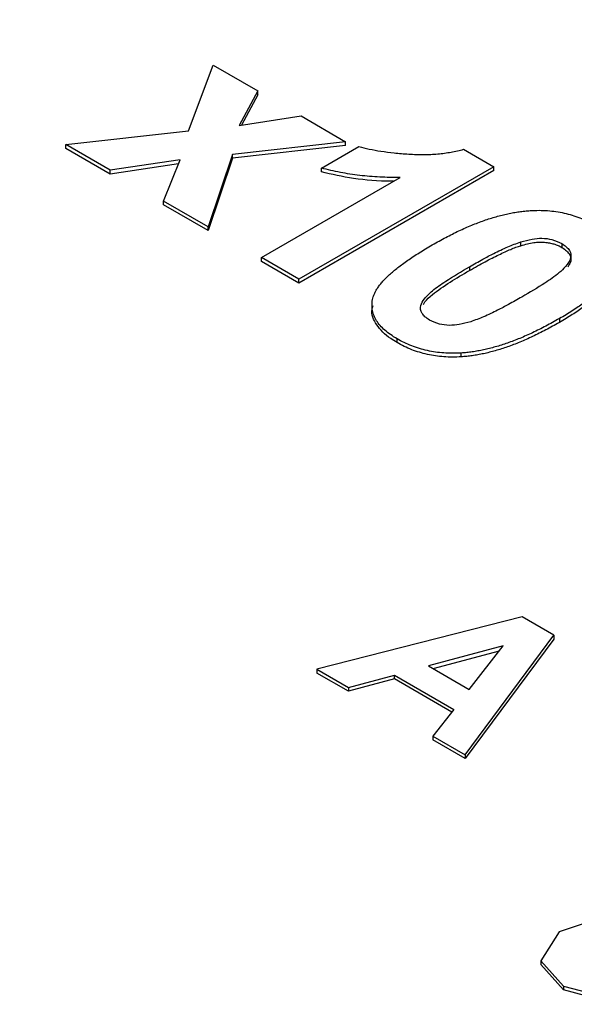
# Model space of a CAD drawing. Header units: inches. Extents: x 1.04 to 7.18, y 2.19 to 10.07.
# Tile 26 of 40: x 5.8632 to 5.9226, y 9.6533 to 9.7586. Entities that reach past the tile are written whole.
import ezdxf

# ---------------------------------------------------------------- set-up
doc = ezdxf.new("R2010")
doc.units = ezdxf.units.IN
doc.header["$MEASUREMENT"] = 0

msp = doc.modelspace()

# ---------------------------------------------------------------- linework, layer by layer
at = {"color": 7, "linetype": 'Continuous', "lineweight": 25}
for p, q in [((5.8812355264, 9.7467549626), (5.8838931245, 9.7537553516)), ((5.8838931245, 9.7537553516), (5.8886609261, 9.7510029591)), ((5.8886609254, 9.7510029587), (5.8866927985, 9.7473001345)), ((5.8886609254, 9.7505946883), (5.8886609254, 9.7510029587)), ((5.8886609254, 9.7505946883), (5.8869293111, 9.7473368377)), ((5.8866927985, 9.7473001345), (5.8932991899, 9.7483253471)), ((5.8932991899, 9.7483253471), (5.8980669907, 9.7455729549)), ((5.8681146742, 9.7452641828), (5.8812355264, 9.7467549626)), ((5.8681146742, 9.7448559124), (5.8681146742, 9.7452641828)), ((5.8728824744, 9.7425117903), (5.8681146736, 9.7452641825)), ((5.8728824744, 9.7421035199), (5.8681146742, 9.7448559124)), ((5.8980669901, 9.7455729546), (5.8859740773, 9.7442172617)), ((5.8980669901, 9.7451646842), (5.8859740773, 9.7438089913)), ((5.8954729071, 9.7427477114), (5.8994843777, 9.7450634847)), ((5.8980669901, 9.7451646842), (5.8980669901, 9.7455729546)), ((5.9107081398, 9.7447595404), (5.9139256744, 9.7429020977)), ((5.8803621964, 9.7436455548), (5.8728824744, 9.7425117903)), ((5.8785904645, 9.7392166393), (5.8803621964, 9.7436455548)), ((5.8859740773, 9.7442172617), (5.8833582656, 9.7364642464)), ((5.8859740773, 9.7438089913), (5.8833582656, 9.736055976)), ((5.8859740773, 9.7438089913), (5.8859740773, 9.7442172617)), ((5.8801883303, 9.74321093), (5.8728824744, 9.7421035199)), ((5.9139256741, 9.7429020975), (5.8930660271, 9.7308600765)), ((5.8954729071, 9.742339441), (5.8954729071, 9.7427477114)), ((5.913925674, 9.7424938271), (5.9139256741, 9.7429020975)), ((5.8728824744, 9.7421035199), (5.8728824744, 9.7425117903)), ((5.8890545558, 9.7331758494), (5.9039053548, 9.7417490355)), ((5.913925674, 9.7424938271), (5.8930660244, 9.7304518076)), ((5.8833582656, 9.7364642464), (5.878590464, 9.739216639)), ((5.8785904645, 9.7388083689), (5.8785904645, 9.7392166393)), ((5.8833582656, 9.736055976), (5.8785904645, 9.7388083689)), ((5.8833582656, 9.736055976), (5.8833582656, 9.7364642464)), ((5.9168181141, 9.7344460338), (5.9168181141, 9.7348543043)), ((5.9212265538, 9.7346733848), (5.9212265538, 9.7342651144)), ((5.8930660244, 9.730860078), (5.8890545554, 9.7331758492)), ((5.8890545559, 9.7327675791), (5.8890545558, 9.7331758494)), ((5.8930660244, 9.7304518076), (5.8890545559, 9.7327675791)), ((5.9113232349, 9.7321984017), (5.9113232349, 9.7317901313)), ((5.8930660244, 9.7304518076), (5.8930660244, 9.730860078)), ((5.920950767, 9.7266405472), (5.920950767, 9.7262322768)), ((5.903576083, 9.7240757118), (5.903576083, 9.7244839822)), ((5.9104499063, 9.7225535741), (5.9104499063, 9.7229618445)), ((5.9169682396, 9.6947167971), (5.8950032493, 9.6891286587)), ((5.9203560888, 9.6927655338), (5.9169682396, 9.6947167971)), ((5.9108672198, 9.6799705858), (5.9203560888, 9.6927655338)), ((5.9203560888, 9.6923572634), (5.9108672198, 9.6795623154)), ((5.9203560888, 9.6927655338), (5.9203560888, 9.6923572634)), ((5.9149443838, 9.6916228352), (5.9069535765, 9.6894766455)), ((5.9074362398, 9.68919801), (5.9145372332, 9.6911052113)), ((5.9112880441, 9.6869744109), (5.9149443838, 9.6916228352)), ((5.8950032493, 9.6891286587), (5.8983925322, 9.6871747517)), ((5.8950032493, 9.6891286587), (5.8950032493, 9.6887203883)), ((5.9069535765, 9.6894766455), (5.9112880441, 9.6869744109)), ((5.8983925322, 9.6867664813), (5.8950032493, 9.6887203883)), ((5.8983925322, 9.6871747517), (5.9033103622, 9.6884954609)), ((5.9033103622, 9.6880871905), (5.8983925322, 9.6867664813)), ((5.9033103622, 9.6884954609), (5.9096537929, 9.6848307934)), ((5.9033103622, 9.6880871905), (5.9033103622, 9.6884954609)), ((5.9094342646, 9.6845493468), (5.9033103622, 9.6880871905)), ((5.8983925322, 9.6871747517), (5.8983925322, 9.6867664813)), ((5.9096537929, 9.6848307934), (5.907416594, 9.6819625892)), ((5.907416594, 9.6819625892), (5.9108672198, 9.6799705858)), ((5.907416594, 9.6819625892), (5.9074165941, 9.681554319)), ((5.9108672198, 9.6795623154), (5.9074165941, 9.681554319)), ((5.9108672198, 9.6799705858), (5.9108672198, 9.6795623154)), ((5.9239441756, 9.6620345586), (5.920941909, 9.661037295)), ((5.920941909, 9.661037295), (5.9189526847, 9.6579380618)), ((5.9189526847, 9.6579380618), (5.9214025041, 9.6552107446)), ((5.9189526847, 9.6579380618), (5.9189526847, 9.6575297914)), ((5.9214025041, 9.6548024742), (5.9189526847, 9.6575297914)), ((5.9214025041, 9.6552107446), (5.9264887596, 9.6538608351)), ((5.9214025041, 9.6552107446), (5.9214025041, 9.6548024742)), ((5.9264887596, 9.6534525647), (5.9214025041, 9.6548024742))]:
    msp.add_line(p, q, dxfattribs=at)
for points, knots in [([(7.133111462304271, 9.675974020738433), (7.133048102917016, 9.676459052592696), (7.131863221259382, 9.685529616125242), (7.127238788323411, 9.703031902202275), (7.119070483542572, 9.728360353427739), (7.108168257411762, 9.753338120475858), (7.094914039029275, 9.777913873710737), (7.079245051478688, 9.802000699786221), (7.061231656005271, 9.82551679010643), (7.04092367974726, 9.848376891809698), (7.018392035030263, 9.8704976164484), (6.993716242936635, 9.891798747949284), (6.966985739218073, 9.91220484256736), (6.938297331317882, 9.931645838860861), (6.907754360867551, 9.950056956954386), (6.875465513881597, 9.967378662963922), (6.841543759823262, 9.983556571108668), (6.806105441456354, 9.998541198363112), (6.769270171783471, 10.01228747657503), (6.731161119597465, 10.02475435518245), (6.691904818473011, 10.03590474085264), (6.651630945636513, 10.04570549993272), (6.610472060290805, 10.05412750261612), (6.568563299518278, 10.06114569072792), (6.526042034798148, 10.06673915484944), (6.483047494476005, 10.07089121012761), (6.439720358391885, 10.07358946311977), (6.396202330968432, 10.07482586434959), (6.3526357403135, 10.07459674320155), (6.309163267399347, 10.07290283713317), (6.265927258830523, 10.06974930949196), (6.223069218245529, 10.06514571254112), (6.180729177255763, 10.0591058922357), (6.139045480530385, 10.0516479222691), (6.098154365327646, 10.04279400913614), (6.058189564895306, 10.03257037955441), (6.019281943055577, 10.02100715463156), (5.981559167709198, 10.00813821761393), (5.945145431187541, 9.994001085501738), (5.91016122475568, 9.978636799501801), (5.876723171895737, 9.962089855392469), (5.844943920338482, 9.944408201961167), (5.814932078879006, 9.925643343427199), (5.786792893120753, 9.905851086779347), (5.760627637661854, 9.8850919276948), (5.736533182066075, 9.863431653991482), (5.714600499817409, 9.840941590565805), (5.694915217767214, 9.817699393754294), (5.677551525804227, 9.793790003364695), (5.662587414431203, 9.769303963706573), (5.650038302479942, 9.744341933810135), (5.640093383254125, 9.718991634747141), (5.633330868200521, 9.696980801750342), (5.630907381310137, 9.683361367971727), (5.630021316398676, 9.678381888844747)], [0, 0, 0, 0, 0.0010900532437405, 0.0203850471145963, 0.0397246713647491, 0.0591295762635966, 0.0786116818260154, 0.0981738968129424, 0.1178114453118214, 0.1375141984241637, 0.1572692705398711, 0.1770632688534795, 0.1968838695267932, 0.2167206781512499, 0.2365655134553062, 0.2564115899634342, 0.2762543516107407, 0.2960914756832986, 0.3159216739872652, 0.335744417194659, 0.3555597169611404, 0.3753679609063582, 0.3951697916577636, 0.4149660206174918, 0.4347575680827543, 0.4545454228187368, 0.474330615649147, 0.4941142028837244, 0.5138972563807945, 0.5336808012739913, 0.5534656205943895, 0.5732528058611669, 0.5930434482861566, 0.6128386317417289, 0.6326394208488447, 0.6524468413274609, 0.6722618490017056, 0.6920852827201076, 0.711917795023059, 0.7317597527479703, 0.7516110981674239, 0.7714711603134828, 0.7913384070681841, 0.8112101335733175, 0.8310805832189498, 0.8509425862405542, 0.8707869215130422, 0.8906019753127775, 0.9103741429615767, 0.9300889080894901, 0.9497327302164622, 0.969295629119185, 0.9887739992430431, 1, 1, 1, 1]), ([(6.887754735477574, 9.938890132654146), (6.885025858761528, 9.940450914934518), (6.879568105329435, 9.943572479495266), (6.871217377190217, 9.94815765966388), (6.862749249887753, 9.952670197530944), (6.854153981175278, 9.957102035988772), (6.845436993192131, 9.961453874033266), (6.836599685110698, 9.965724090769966), (6.827644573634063, 9.969911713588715), (6.818573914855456, 9.97401562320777), (6.809390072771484, 9.978034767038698), (6.800095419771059, 9.981968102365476), (6.790692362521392, 9.985814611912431), (6.781183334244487, 9.989573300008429), (6.771570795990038, 9.993243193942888), (6.761857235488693, 9.99682334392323), (6.752045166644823, 10.00031282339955), (6.742137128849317, 10.00371072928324), (6.732135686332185, 10.00701618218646), (6.722043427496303, 10.01022832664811), (6.711862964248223, 10.0133463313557), (6.701596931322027, 10.01636938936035), (6.691247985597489, 10.01929671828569), (6.680818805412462, 10.0221275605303), (6.670312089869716, 10.02486118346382), (6.659730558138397, 10.02749687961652), (6.649076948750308, 10.03003396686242), (6.638354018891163, 10.03247178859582), (6.627564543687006, 10.03480971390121), (6.616711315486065, 10.03704713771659), (6.605797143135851, 10.03918348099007), (6.594824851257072, 10.04121819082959), (6.583797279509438, 10.04315074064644), (6.572717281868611, 10.04498063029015), (6.561587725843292, 10.04670738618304), (6.550411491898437, 10.04833056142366), (6.53919147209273, 10.04984973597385), (6.527930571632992, 10.05126451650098), (6.516631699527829, 10.05257453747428), (6.505297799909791, 10.05377945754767), (6.493931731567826, 10.05487897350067), (6.473956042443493, 10.05662111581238), (6.445255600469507, 10.05854666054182), (6.41606859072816, 10.05962012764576), (6.39105479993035, 10.06002752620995), (6.366007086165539, 10.06005417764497), (6.331567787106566, 10.05922158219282), (6.292023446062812, 10.05702277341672), (6.23831118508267, 10.0522415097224), (6.167969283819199, 10.04234297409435), (6.033328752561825, 10.013023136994), (5.915221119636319, 9.965731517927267), (5.826700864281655, 9.909303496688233), (5.784799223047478, 9.876718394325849), (5.748646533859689, 9.841929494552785), (5.718554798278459, 9.805265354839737), (5.697483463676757, 9.77134240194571), (5.683315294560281, 9.74098495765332), (5.674149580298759, 9.714618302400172), (5.668071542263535, 9.688300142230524), (5.664480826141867, 9.658384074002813), (5.664878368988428, 9.624939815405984), (5.670315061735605, 9.592796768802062), (5.678274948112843, 9.565837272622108), (5.68959908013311, 9.537041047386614), (5.706223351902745, 9.506385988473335), (5.725849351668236, 9.479010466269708), (5.740864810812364, 9.46092037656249), (5.75349703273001, 9.447041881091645), (5.77576312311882, 9.424694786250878), (5.800526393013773, 9.403685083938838), (5.8266228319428, 9.38462205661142), (5.842033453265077, 9.374117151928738), (5.858000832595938, 9.363891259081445), (5.869132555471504, 9.357340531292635), (5.874698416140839, 9.354065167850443)], [0, 0, 0, 0, 0.0051249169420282, 0.0102498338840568, 0.0153747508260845, 0.020499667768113, 0.0256245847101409, 0.0307495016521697, 0.035874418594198, 0.040999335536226, 0.0461242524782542, 0.0512491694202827, 0.056374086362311, 0.0614990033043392, 0.0666239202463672, 0.0717488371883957, 0.076873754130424, 0.0819986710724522, 0.0871235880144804, 0.0922485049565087, 0.0973734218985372, 0.1024983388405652, 0.1076232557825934, 0.1127481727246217, 0.1178730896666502, 0.1229980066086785, 0.1281229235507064, 0.1332478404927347, 0.1383727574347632, 0.1434976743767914, 0.1486225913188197, 0.1537475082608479, 0.1588724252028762, 0.1639973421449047, 0.1691222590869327, 0.1742471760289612, 0.1793720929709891, 0.1844970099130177, 0.1896219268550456, 0.1947468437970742, 0.1998717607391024, 0.2049966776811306, 0.2216990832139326, 0.238401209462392, 0.243995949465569, 0.2550834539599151, 0.2718116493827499, 0.2899624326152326, 0.3080554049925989, 0.3442889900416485, 0.3863054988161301, 0.4997350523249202, 0.5309395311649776, 0.5621440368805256, 0.5933485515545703, 0.6245530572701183, 0.6557575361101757, 0.6764943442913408, 0.6971666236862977, 0.7178624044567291, 0.7378114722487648, 0.7664294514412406, 0.7950472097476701, 0.8123442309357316, 0.8296044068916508, 0.8632627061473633, 0.8864235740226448, 0.8980183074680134, 0.9096126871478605, 0.9226467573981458, 0.9575889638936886, 0.9681917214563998, 0.9787944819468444, 0.989397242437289, 1, 1, 1, 1]), ([(5.874698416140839, 9.354065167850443), (5.877427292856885, 9.35250438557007), (5.882885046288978, 9.349382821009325), (5.891235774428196, 9.344797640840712), (5.899703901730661, 9.340285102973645), (5.908299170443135, 9.335853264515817), (5.917016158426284, 9.331501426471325), (5.925853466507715, 9.327231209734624), (5.934808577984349, 9.323043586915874), (5.943879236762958, 9.31893967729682), (5.95306307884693, 9.31492053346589), (5.962357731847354, 9.310987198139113), (5.971760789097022, 9.307140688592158), (5.981269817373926, 9.30338200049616), (5.990882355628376, 9.299712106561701), (6.000595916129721, 9.296131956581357), (6.01040798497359, 9.292642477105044), (6.020316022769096, 9.289244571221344), (6.030317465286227, 9.285939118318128), (6.04040972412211, 9.282726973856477), (6.05059018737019, 9.27960896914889), (6.060856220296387, 9.276585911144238), (6.071205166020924, 9.273658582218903), (6.08163434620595, 9.27082773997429), (6.092141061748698, 9.26809411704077), (6.102722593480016, 9.26545842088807), (6.113376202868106, 9.262921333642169), (6.124099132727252, 9.260483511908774), (6.134888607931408, 9.25814558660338), (6.145741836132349, 9.255908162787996), (6.156656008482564, 9.253771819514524), (6.167628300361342, 9.251737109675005), (6.178655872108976, 9.24980455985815), (6.189735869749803, 9.247974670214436), (6.200865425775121, 9.246247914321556), (6.212041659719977, 9.244624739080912), (6.223261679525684, 9.243105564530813), (6.234522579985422, 9.241690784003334), (6.245821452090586, 9.24038076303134), (6.257155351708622, 9.239175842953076), (6.268521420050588, 9.238076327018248), (6.288497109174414, 9.236334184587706), (6.317197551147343, 9.234408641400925), (6.346384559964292, 9.233335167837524), (6.371398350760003, 9.232927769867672), (6.396446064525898, 9.232901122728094), (6.430885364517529, 9.233733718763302), (6.47042970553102, 9.235932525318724), (6.524141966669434, 9.240713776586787), (6.59448479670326, 9.250612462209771), (6.729125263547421, 9.279932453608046), (6.847232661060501, 9.327224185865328), (6.935752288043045, 9.383651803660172), (6.977653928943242, 9.416236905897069), (7.013806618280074, 9.45102580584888), (7.043898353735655, 9.487689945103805), (7.064969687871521, 9.521612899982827), (7.079137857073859, 9.551970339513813), (7.08830357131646, 9.578336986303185), (7.094381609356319, 9.604655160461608), (7.09797232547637, 9.634571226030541), (7.097574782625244, 9.668015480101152), (7.09213808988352, 9.70015853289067), (7.084178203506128, 9.727118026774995), (7.072854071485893, 9.75591425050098), (7.056229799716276, 9.78656931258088), (7.036603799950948, 9.81394483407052), (7.021588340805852, 9.8320349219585), (7.008956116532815, 9.845913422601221), (6.986690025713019, 9.868260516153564), (6.961926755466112, 9.889270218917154), (6.935830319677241, 9.908333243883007), (6.920419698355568, 9.91883814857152), (6.904452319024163, 9.92906404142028), (6.893320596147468, 9.935614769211), (6.887754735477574, 9.938890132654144)], [0, 0, 0, 0, 0.0051249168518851, 0.0102498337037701, 0.0153747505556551, 0.0204996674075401, 0.0256245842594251, 0.0307495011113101, 0.0358744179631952, 0.0409993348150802, 0.0461242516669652, 0.0512491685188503, 0.0563740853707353, 0.0614990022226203, 0.0666239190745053, 0.0717488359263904, 0.0768737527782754, 0.0819986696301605, 0.0871235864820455, 0.0922485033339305, 0.0973734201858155, 0.1024983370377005, 0.1076232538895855, 0.1127481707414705, 0.1178730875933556, 0.1229980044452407, 0.1281229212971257, 0.1332478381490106, 0.1383727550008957, 0.1434976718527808, 0.1486225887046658, 0.1537475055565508, 0.1588724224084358, 0.1639973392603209, 0.1691222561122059, 0.174247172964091, 0.179372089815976, 0.184497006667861, 0.189621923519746, 0.194746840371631, 0.1998717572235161, 0.2049966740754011, 0.221699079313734, 0.2384012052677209, 0.2439959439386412, 0.2550834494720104, 0.2718116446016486, 0.2899624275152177, 0.3080553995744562, 0.3442889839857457, 0.386306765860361, 0.499735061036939, 0.5309395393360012, 0.5621440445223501, 0.5933485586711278, 0.6245530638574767, 0.6557575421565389, 0.6764943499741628, 0.6971666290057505, 0.7178624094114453, 0.737811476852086, 0.76642945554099, 0.7950472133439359, 0.8123442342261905, 0.8296044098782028, 0.8632627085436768, 0.8864235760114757, 0.8980183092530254, 0.9096126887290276, 0.9226467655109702, 0.9575889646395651, 0.968191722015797, 0.9787944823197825, 0.989397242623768, 1, 1, 1, 1]), ([(5.899484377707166, 9.745063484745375), (5.899851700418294, 9.744967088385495), (5.90062047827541, 9.744765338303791), (5.901891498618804, 9.744546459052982), (5.903304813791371, 9.744368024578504), (5.904569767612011, 9.74426297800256), (5.905625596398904, 9.744209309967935), (5.906414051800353, 9.744200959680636), (5.907182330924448, 9.744215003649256), (5.90792924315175, 9.744266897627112), (5.9086549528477, 9.744346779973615), (5.909360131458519, 9.744453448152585), (5.910048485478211, 9.74458638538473), (5.910488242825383, 9.744701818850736), (5.910708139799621, 9.744759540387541)], [0, 0, 0, 0, 0.1044728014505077, 0.2186534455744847, 0.3428558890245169, 0.4792694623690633, 0.549540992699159, 0.6174241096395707, 0.6835351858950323, 0.7485971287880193, 0.8121759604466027, 0.8748692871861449, 0.937429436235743, 1, 1, 1, 1]), ([(5.9039053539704, 9.741749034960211), (5.903538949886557, 9.741747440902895), (5.902811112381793, 9.741744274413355), (5.901722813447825, 9.741782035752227), (5.900648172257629, 9.741853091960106), (5.899585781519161, 9.741963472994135), (5.898537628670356, 9.742104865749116), (5.897500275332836, 9.742282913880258), (5.896473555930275, 9.742491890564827), (5.895806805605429, 9.742662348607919), (5.895472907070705, 9.742747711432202)], [-9.97434519e-08, -9.97434519e-08, -9.97434519e-08, -9.97434519e-08, 0.1265709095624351, 0.2514247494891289, 0.3764250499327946, 0.5000934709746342, 0.6241806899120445, 0.7481334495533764, 0.8738690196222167, 1, 1, 1, 1]), ([(5.903199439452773, 9.741341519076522), (5.903101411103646, 9.741341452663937), (5.901661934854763, 9.74134047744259), (5.89899118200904, 9.7415429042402), (5.896606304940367, 9.742082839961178), (5.895472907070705, 9.742339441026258)], [0, 0, 0, 0, 0.0369311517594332, 0.542307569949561, 0.9999999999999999, 0.9999999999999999, 0.9999999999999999, 0.9999999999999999]), ([(5.90735354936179, 9.734538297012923), (5.907594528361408, 9.734675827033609), (5.908066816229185, 9.734945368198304), (5.908787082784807, 9.73532884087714), (5.909486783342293, 9.73569441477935), (5.910190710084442, 9.736029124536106), (5.91087559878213, 9.736345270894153), (5.91155357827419, 9.73663679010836), (5.912227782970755, 9.736898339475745), (5.912886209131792, 9.737139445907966), (5.913532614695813, 9.737360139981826), (5.914175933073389, 9.737550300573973), (5.914804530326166, 9.737725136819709), (5.915430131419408, 9.737865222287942), (5.916040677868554, 9.737988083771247), (5.916643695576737, 9.738084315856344), (5.917237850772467, 9.738158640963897), (5.917633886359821, 9.738188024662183), (5.91782933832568, 9.738202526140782)], [0, 0, 0, 0, 0.0815293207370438, 0.1597869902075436, 0.2357429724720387, 0.3085642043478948, 0.3791738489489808, 0.4467415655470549, 0.5119041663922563, 0.5745729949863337, 0.6343540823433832, 0.6925161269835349, 0.7484392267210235, 0.8021492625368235, 0.8538712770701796, 0.9039604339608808, 0.9526024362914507, 0.9999999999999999, 0.9999999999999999, 0.9999999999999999, 0.9999999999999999]), ([(5.91782933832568, 9.738202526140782), (5.918143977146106, 9.738216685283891), (5.91876508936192, 9.738244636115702), (5.919691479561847, 9.738207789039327), (5.92059471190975, 9.738112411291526), (5.921469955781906, 9.73794703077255), (5.922326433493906, 9.737728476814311), (5.923148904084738, 9.737437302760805), (5.92395501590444, 9.737091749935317), (5.924450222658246, 9.736819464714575), (5.924703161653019, 9.73668038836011)], [0, 0, 0, 0, 0.1239584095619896, 0.2446998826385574, 0.3639412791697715, 0.4841523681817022, 0.6059993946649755, 0.7313057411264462, 0.8627578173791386, 0.9999999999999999, 0.9999999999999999, 0.9999999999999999, 0.9999999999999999]), ([(5.916818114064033, 9.734854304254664), (5.917222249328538, 9.734962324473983), (5.917945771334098, 9.735155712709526), (5.919104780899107, 9.735286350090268), (5.920264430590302, 9.735126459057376), (5.920887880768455, 9.734832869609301), (5.921226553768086, 9.734673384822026)], [0, 0, 0, 0, 0.2792487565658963, 0.4999381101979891, 0.7283544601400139, 1, 1, 1, 1]), ([(5.903576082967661, 9.724483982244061), (5.903333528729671, 9.724632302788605), (5.9028582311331, 9.724922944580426), (5.902255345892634, 9.725399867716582), (5.901754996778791, 9.72589518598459), (5.901368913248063, 9.726412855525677), (5.90109707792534, 9.72695180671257), (5.900924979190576, 9.727509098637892), (5.900882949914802, 9.728087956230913), (5.900921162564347, 9.728582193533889), (5.901026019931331, 9.72898817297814), (5.901150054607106, 9.729303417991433), (5.901304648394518, 9.729628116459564), (5.901521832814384, 9.729956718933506), (5.901764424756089, 9.730297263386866), (5.902058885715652, 9.73064483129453), (5.90239961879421, 9.730998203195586), (5.902774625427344, 9.731361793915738), (5.903200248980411, 9.731730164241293), (5.903662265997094, 9.73210971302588), (5.904175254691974, 9.732494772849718), (5.904723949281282, 9.7328903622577), (5.9053212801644, 9.733290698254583), (5.905955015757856, 9.733701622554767), (5.906637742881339, 9.734118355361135), (5.90711175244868, 9.734396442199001), (5.90735354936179, 9.734538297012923)], [0, 0, 0, 0, 0.0524090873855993, 0.1026983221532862, 0.1514279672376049, 0.1995928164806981, 0.2472247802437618, 0.2954960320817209, 0.3447701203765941, 0.3959133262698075, 0.4224655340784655, 0.4502083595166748, 0.4790082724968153, 0.5089694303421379, 0.5405736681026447, 0.5736803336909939, 0.6083846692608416, 0.6445548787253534, 0.6824623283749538, 0.7222194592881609, 0.7638231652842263, 0.8073533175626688, 0.8525223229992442, 0.8996752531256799, 0.9488233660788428, 1, 1, 1, 1]), ([(5.911323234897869, 9.732198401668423), (5.911795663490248, 9.732465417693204), (5.912651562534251, 9.732949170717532), (5.914009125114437, 9.733669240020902), (5.915339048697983, 9.734315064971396), (5.916352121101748, 9.734684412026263), (5.916818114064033, 9.734854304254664)], [0, 0, 0, 0, 0.276054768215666, 0.5001285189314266, 0.7700691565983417, 1, 1, 1, 1]), ([(5.911323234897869, 9.731790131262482), (5.911610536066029, 9.731953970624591), (5.912162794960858, 9.732268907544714), (5.912975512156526, 9.732713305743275), (5.913734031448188, 9.73311534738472), (5.914447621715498, 9.733469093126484), (5.915108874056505, 9.73377930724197), (5.915717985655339, 9.73404624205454), (5.916279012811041, 9.734267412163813), (5.916646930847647, 9.734389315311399), (5.916818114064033, 9.734446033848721)], [0, 0, 0, 0, 0.1685869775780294, 0.3240629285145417, 0.4673006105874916, 0.5984239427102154, 0.7166632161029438, 0.8229579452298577, 0.9176266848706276, 1, 1, 1, 1]), ([(5.916818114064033, 9.734446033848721), (5.917055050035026, 9.734515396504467), (5.917501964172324, 9.73464622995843), (5.918172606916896, 9.73477928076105), (5.918794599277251, 9.734844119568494), (5.919369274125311, 9.734828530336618), (5.919892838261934, 9.734753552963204), (5.92037922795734, 9.734635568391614), (5.920830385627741, 9.734473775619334), (5.921093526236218, 9.73433517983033), (5.921226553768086, 9.734265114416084)], [0, 0, 0, 0, 0.1659673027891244, 0.3130513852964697, 0.4419250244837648, 0.558756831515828, 0.66987759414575, 0.7776151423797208, 0.887576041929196, 1, 1, 1, 1]), ([(5.921226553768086, 9.734673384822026), (5.921387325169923, 9.73455990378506), (5.921706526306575, 9.734334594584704), (5.922181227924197, 9.733825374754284), (5.922250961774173, 9.733052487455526), (5.921674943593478, 9.732250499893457), (5.920755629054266, 9.731357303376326), (5.919172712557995, 9.730267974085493), (5.917774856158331, 9.729447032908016), (5.916939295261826, 9.728956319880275)], [0, 0, 0, 0, 0.0637340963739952, 0.1265398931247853, 0.2487223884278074, 0.3840553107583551, 0.4989228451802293, 0.7004839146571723, 1, 1, 1, 1]), ([(5.921226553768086, 9.734265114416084), (5.921404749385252, 9.734141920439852), (5.921743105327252, 9.733908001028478), (5.922076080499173, 9.733507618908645), (5.92222265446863, 9.733097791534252), (5.922169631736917, 9.73263512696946), (5.921964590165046, 9.73233400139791), (5.921845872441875, 9.732159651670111)], [0, 0, 0, 0, 0.2103573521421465, 0.3994243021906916, 0.5770854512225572, 0.7551352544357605, 1, 1, 1, 1]), ([(5.907052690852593, 9.726490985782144), (5.906883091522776, 9.726606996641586), (5.906567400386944, 9.726822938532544), (5.906097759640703, 9.727331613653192), (5.906018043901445, 9.728025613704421), (5.906526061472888, 9.728845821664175), (5.907414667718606, 9.729725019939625), (5.90907558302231, 9.730863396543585), (5.910463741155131, 9.731687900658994), (5.911323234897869, 9.732198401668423)], [0, 0, 0, 0, 0.0659966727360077, 0.1228457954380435, 0.2486855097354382, 0.3534971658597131, 0.4990699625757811, 0.6898435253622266, 1, 1, 1, 1]), ([(5.927331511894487, 9.73268809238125), (5.927306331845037, 9.732576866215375), (5.927254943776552, 9.73234987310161), (5.927125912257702, 9.732009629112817), (5.926966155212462, 9.73166191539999), (5.926747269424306, 9.731312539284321), (5.926496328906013, 9.730954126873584), (5.926206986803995, 9.730589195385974), (5.925866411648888, 9.730220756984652), (5.925494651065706, 9.729844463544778), (5.925066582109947, 9.729465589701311), (5.92460531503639, 9.729077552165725), (5.924098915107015, 9.728684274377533), (5.923548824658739, 9.728287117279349), (5.922967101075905, 9.727880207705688), (5.922330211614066, 9.727473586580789), (5.921661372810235, 9.72705558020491), (5.921190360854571, 9.726780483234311), (5.920950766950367, 9.726640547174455)], [0, 0, 0, 0, 0.0466726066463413, 0.0952506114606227, 0.1448623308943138, 0.1963098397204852, 0.2497630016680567, 0.3057747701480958, 0.3632670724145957, 0.4235484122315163, 0.4860326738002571, 0.5514871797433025, 0.6194342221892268, 0.6899509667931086, 0.7631477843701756, 0.8390038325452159, 0.9181046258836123, 1, 1, 1, 1]), ([(5.927331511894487, 9.732279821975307), (5.927306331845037, 9.73216859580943), (5.927254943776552, 9.731941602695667), (5.927125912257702, 9.731601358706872), (5.926966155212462, 9.731253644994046), (5.926747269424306, 9.730904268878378), (5.926496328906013, 9.730545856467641), (5.926206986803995, 9.730180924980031), (5.925866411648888, 9.729812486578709), (5.925494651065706, 9.729436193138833), (5.925066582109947, 9.729057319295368), (5.92460531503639, 9.728669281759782), (5.924098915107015, 9.72827600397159), (5.923548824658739, 9.727878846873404), (5.922967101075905, 9.727471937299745), (5.922330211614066, 9.727065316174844), (5.921661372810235, 9.726647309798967), (5.921190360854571, 9.726372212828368), (5.920950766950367, 9.726232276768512)], [0, 0, 0, 0, 0.0466726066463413, 0.0952506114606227, 0.1448623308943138, 0.1963098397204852, 0.2497630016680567, 0.3057747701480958, 0.3632670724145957, 0.4235484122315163, 0.4860326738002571, 0.5514871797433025, 0.6194342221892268, 0.6899509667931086, 0.7631477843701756, 0.8390038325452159, 0.9181046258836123, 1, 1, 1, 1]), ([(5.906422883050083, 9.728171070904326), (5.906468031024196, 9.728255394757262), (5.906669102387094, 9.728630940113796), (5.908159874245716, 9.72993577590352), (5.909926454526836, 9.73097134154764), (5.911323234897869, 9.731790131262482)], [0, 0, 0, 0, 0.0571483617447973, 0.2545163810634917, 1, 1, 1, 1]), ([(5.916939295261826, 9.728956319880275), (5.916467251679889, 9.728689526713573), (5.915614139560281, 9.728207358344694), (5.914262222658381, 9.727490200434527), (5.912936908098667, 9.726847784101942), (5.91192699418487, 9.726479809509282), (5.911461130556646, 9.726310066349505)], [0, 0, 0, 0, 0.2767331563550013, 0.5001326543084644, 0.7694159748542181, 1, 1, 1, 1]), ([(5.903576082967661, 9.724075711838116), (5.903346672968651, 9.724215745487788), (5.902432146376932, 9.72477397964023), (5.901285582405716, 9.725934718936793), (5.900746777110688, 9.727223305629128), (5.900964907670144, 9.72790885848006), (5.901008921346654, 9.728047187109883)], [0, 0, 0, 0, 0.1316214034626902, 0.5246993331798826, 0.904095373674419, 1, 1, 1, 1]), ([(5.911461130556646, 9.726310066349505), (5.911056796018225, 9.72620191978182), (5.910333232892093, 9.726008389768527), (5.909172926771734, 9.72587843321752), (5.908012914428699, 9.726037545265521), (5.907390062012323, 9.726331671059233), (5.907052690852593, 9.726490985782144)], [0, 0, 0, 0, 0.2793773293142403, 0.4999502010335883, 0.729145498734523, 1, 1, 1, 1]), ([(5.920950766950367, 9.726640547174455), (5.920708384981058, 9.726502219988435), (5.920233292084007, 9.726231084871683), (5.919510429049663, 9.725845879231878), (5.918807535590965, 9.725478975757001), (5.918102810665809, 9.72514303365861), (5.917414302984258, 9.724825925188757), (5.916736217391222, 9.72453252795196), (5.916058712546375, 9.724272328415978), (5.915405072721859, 9.724024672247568), (5.914751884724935, 9.723808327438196), (5.914107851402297, 9.723616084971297), (5.913476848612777, 9.723441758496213), (5.912851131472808, 9.72329905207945), (5.912238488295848, 9.723176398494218), (5.911635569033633, 9.723080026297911), (5.911041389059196, 9.723005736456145), (5.910645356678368, 9.722976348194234), (5.910449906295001, 9.72296184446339)], [0, 0, 0, 0, 0.0817741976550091, 0.1602856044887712, 0.2360294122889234, 0.3091179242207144, 0.3795303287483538, 0.4473768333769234, 0.512357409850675, 0.5747492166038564, 0.6349413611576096, 0.6929409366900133, 0.7487078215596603, 0.8027019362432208, 0.8542794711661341, 0.9042287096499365, 0.9527348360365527, 1, 1, 1, 1]), ([(5.920950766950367, 9.726232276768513), (5.920708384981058, 9.726093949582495), (5.920233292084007, 9.725822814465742), (5.919510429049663, 9.725437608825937), (5.918807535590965, 9.72507070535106), (5.918102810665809, 9.724734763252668), (5.917414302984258, 9.724417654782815), (5.916736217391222, 9.72412425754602), (5.916058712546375, 9.723864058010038), (5.915405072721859, 9.723616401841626), (5.914751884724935, 9.723400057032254), (5.914107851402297, 9.723207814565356), (5.913476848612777, 9.723033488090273), (5.912851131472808, 9.72289078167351), (5.912238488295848, 9.722768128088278), (5.911635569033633, 9.72267175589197), (5.911041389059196, 9.722597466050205), (5.910645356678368, 9.722568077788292), (5.910449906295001, 9.72255357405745)], [0, 0, 0, 0, 0.0817741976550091, 0.1602856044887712, 0.2360294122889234, 0.3091179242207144, 0.3795303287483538, 0.4473768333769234, 0.512357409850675, 0.5747492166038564, 0.6349413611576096, 0.6929409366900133, 0.7487078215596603, 0.8027019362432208, 0.8542794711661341, 0.9042287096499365, 0.9527348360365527, 1, 1, 1, 1]), ([(5.910449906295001, 9.72296184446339), (5.910135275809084, 9.72294769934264), (5.909514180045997, 9.722919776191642), (5.908587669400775, 9.7229564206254), (5.907686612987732, 9.723052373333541), (5.906809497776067, 9.72321471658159), (5.90595483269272, 9.72343595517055), (5.905130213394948, 9.72372689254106), (5.904324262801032, 9.724072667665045), (5.903829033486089, 9.724344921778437), (5.903576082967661, 9.724483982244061)], [0, 0, 0, 0, 0.1239539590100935, 0.2446910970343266, 0.3639282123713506, 0.4834467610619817, 0.6060135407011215, 0.7313153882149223, 0.8627627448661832, 1, 1, 1, 1]), ([(5.910449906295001, 9.72255357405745), (5.910135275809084, 9.722539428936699), (5.909514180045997, 9.7225115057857), (5.908587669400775, 9.722548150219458), (5.907686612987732, 9.7226441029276), (5.906809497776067, 9.722806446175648), (5.90595483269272, 9.723027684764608), (5.905130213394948, 9.723318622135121), (5.904324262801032, 9.723664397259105), (5.903829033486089, 9.723936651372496), (5.903576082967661, 9.72407571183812)], [0, 0, 0, 0, 0.1239539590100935, 0.2446910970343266, 0.3639282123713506, 0.4834467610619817, 0.6060135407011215, 0.7313153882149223, 0.8627627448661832, 1, 1, 1, 1])]:
    msp.add_open_spline(points, degree=3, knots=knots, dxfattribs=at)

doc.saveas('drawing.dxf')
